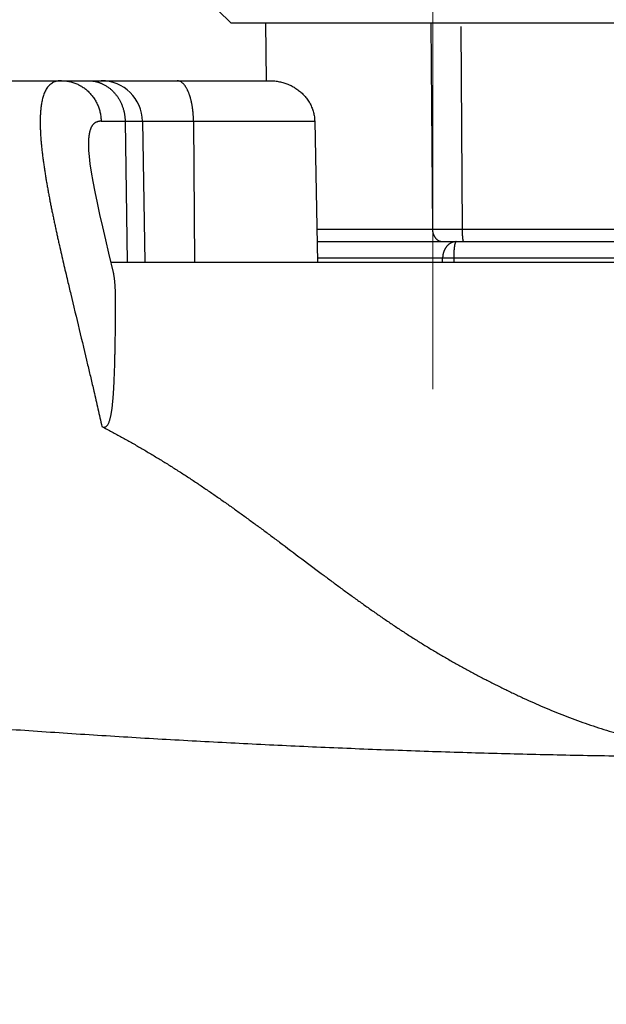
# Model space of a CAD drawing. Header units: millimetres. Extents: x 0 to 1076, y 0 to 742.
# Tile 96 of 134: x 327 to 334, y 387 to 399. Entities that reach past the tile are written whole.
import ezdxf

# ---------------------------------------------------------------- set-up
doc = ezdxf.new("R2010")
doc.units = ezdxf.units.MM
doc.header["$LTSCALE"] = 0.454724
doc.linetypes.add('CENTER', pattern=[50.8, 31.75, -6.35, 6.35, -6.35])
doc.layers.add('NoLayerName_001', color=7, linetype='Continuous')
doc.layers.add('NoLayerName_007', color=7, linetype='Continuous')
doc.styles.get("Standard").update_dxf_attribs({"font": 'txt', "bigfont": 'extfont2'})
doc.dimstyles.get("Standard").update_dxf_attribs({"dimtxt": 2.5, "dimasz": 2.5, "dimexe": 1, "dimexo": 1, "dimtad": 1, "dimdec": 3, "dimzin": 0, "dimdsep": 46, "dimtxsty": 'Standard', "dimcen": 2.5, "dimadec": 3, "dimazin": 0, "dimtfac": 0.75, "dimtdec": 3, "dimtmove": 0, "dimatfit": 3, "dimfxl": 1, "dimarcsym": 0})

# ---------------------------------------------------------------- blocks, each defined once
blk = doc.blocks.new('_OPEN30')
at = {"color": 0, "linetype": 'ByBlock', "lineweight": -2}
for p, q in [((-1, 0.267949), (0, 0)), ((0, 0), (-1, -0.267949)), ((0, 0), (-1, 0))]:
    blk.add_line(p, q, dxfattribs=at)
blk = doc.blocks.new('*D111')
at = {"layer": 'Defpoints', "color": 0}
for p in [(300, 434.643), (425, 422.9), (300, 319.3)]:
    blk.add_point(p, dxfattribs=at)
at = {"layer": 'NoLayerName_001', "color": 0, "linetype": 'Continuous', "lineweight": 13}
for p, q in [((300, 432.143), (300, 316.8)), ((425, 420.4), (425, 316.8)), ((421.25, 319.3), (303.75, 319.3))]:
    blk.add_line(p, q, dxfattribs=at)
at = {"layer": 'NoLayerName_001', "color": 0, "lineweight": 13, "xscale": 3.75, "yscale": 3.75, "zscale": 3.75, "rotation": 180}
blk.add_blockref('_OPEN30', (300, 319.3), dxfattribs=at)
at = {"layer": 'NoLayerName_001', "color": 0, "lineweight": 13, "xscale": 3.75, "yscale": 3.75, "zscale": 3.75}
blk.add_blockref('_OPEN30', (425, 319.3), dxfattribs=at)
at = {"layer": 'NoLayerName_001', "color": 0, "lineweight": 13, "insert": (362.5, 326.175), "char_height": 8.75, "attachment_point": 5}
blk.add_mtext('\\W0.8000;125', dxfattribs=at)

msp = doc.modelspace()

# ---------------------------------------------------------------- linework, layer by layer
at = {"layer": 'NoLayerName_001', "color": 4, "linetype": 'CENTER', "lineweight": 13}
msp.add_line((332.1, 408.499999), (332.1, 393.499999), dxfattribs=at)
at = {"layer": 'NoLayerName_001', "color": 4, "linetype": 'Continuous', "lineweight": 25}
for q in [(329.350568, 398.800001), (334.550568, 398.500001)]:
    msp.add_line((329.650568, 398.500001), q, dxfattribs=at)
at = {"layer": 'NoLayerName_001', "color": 60, "linetype": 'Continuous', "lineweight": 25}
for p, q in [((330.083048, 397.799687), (330.076936, 398.500001)), ((332.075633, 398.500001), (332.094519, 395.998691)), ((332.437601, 398.457624), (332.453756, 395.999215)), ((323.550062, 397.8), (330.118906, 397.8)), ((328.08052, 397.308726), (330.667654, 397.308726)), ((328.370933, 397.308726), (328.397581, 395.6)), ((328.580859, 397.308726), (328.610685, 395.6)), ((329.199328, 397.308726), (329.211221, 395.6)), ((330.667654, 397.308726), (330.70022, 395.6)), ((327.925727, 396.994192), (327.925737, 396.993601)), ((332.094519, 395.998691), (330.692621, 395.998691)), ((332.453757, 395.999215), (332.094522, 395.998691)), ((335.183419, 395.999215), (332.453756, 395.999215)), ((330.695455, 395.85), (354.000062, 395.85)), ((328.170741, 395.711005), (328.231501, 395.460786)), ((336.188248, 395.65), (330.699266, 395.65)), ((332.217684, 395.6), (332.217653, 395.65)), ((332.355376, 395.6), (332.355341, 395.650163)), ((328.19763, 395.6), (335.999394, 395.6))]:
    msp.add_line(p, q, dxfattribs=at)
msp.add_lwpolyline([(327.925726, 396.994329), (327.927355, 396.952525), (327.933392, 396.879651), (327.944078, 396.791945), (327.959476, 396.69053), (327.979269, 396.57743), (328.003129, 396.453675), (328.030647, 396.320664), (328.061503, 396.179186), (328.09532, 396.03018), (328.131835, 395.873969), (328.170741, 395.711005)], dxfattribs=at)
msp.add_arc((328.080935, 397.3), 0.5, 1.0000072, 90.0002489, dxfattribs=at)
for points, knots in [([(327.59954, 397.799998), (327.581168, 397.798019), (327.543985, 397.797261), (327.491383, 397.777052), (327.447473, 397.742691), (327.414418, 397.698115), (327.390377, 397.648416), (327.373086, 397.596084), (327.360566, 397.542454), (327.351872, 397.488051), (327.346287, 397.433233), (327.342957, 397.378251), (327.34149, 397.32323), (327.341652, 397.268219), (327.343167, 397.213239), (327.345759, 397.158301), (327.349319, 397.103416), (327.353754, 397.048592), (327.358971, 396.993836), (327.36487, 396.939151), (327.371376, 396.884538), (327.378449, 396.829999), (327.38604, 396.775531), (327.394104, 396.721132), (327.402594, 396.666798), (327.41147, 396.612527), (327.420704, 396.558315), (327.430265, 396.50416), (327.440124, 396.450059), (327.450251, 396.396007), (327.460616, 396.342001), (327.471206, 396.288039), (327.482007, 396.23412), (327.493007, 396.18024), (327.504195, 396.126398), (327.515556, 396.072592), (327.527078, 396.018819), (327.538749, 395.965078), (327.550559, 395.911366), (327.562479, 395.857679), (327.570532, 395.821911), (327.574545, 395.804024)], [0, 0, 0, 0, 0.055434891, 0.110656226, 0.16560863, 0.220606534, 0.275615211, 0.330620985, 0.385623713, 0.440673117, 0.495788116, 0.550865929, 0.605883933, 0.660882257, 0.715878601, 0.770873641, 0.82587052, 0.880872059, 0.935876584, 0.990878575, 1.045875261, 1.10086945, 1.155862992, 1.210856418, 1.265849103, 1.320840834, 1.37583254, 1.430824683, 1.48581718, 1.540809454, 1.595800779, 1.650791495, 1.705782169, 1.760773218, 1.815764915, 1.870757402, 1.925750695, 1.980744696, 2.035739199, 2.090733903, 2.145728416, 2.145728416, 2.145728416, 2.145728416]), ([(327.59954, 397.8), (327.60796, 397.799765), (327.624837, 397.799635), (327.650092, 397.797387), (327.67525, 397.793935), (327.70022, 397.789076), (327.724916, 397.782887), (327.74925, 397.77537), (327.773136, 397.766551), (327.796488, 397.756439), (327.819236, 397.745074), (327.84133, 397.732509), (327.862718, 397.718791), (327.883349, 397.703968), (327.903172, 397.68809), (327.922137, 397.671203), (327.940192, 397.653355), (327.957292, 397.634594), (327.973403, 397.61498), (327.988497, 397.594566), (328.002542, 397.57341), (328.015509, 397.551566), (328.027367, 397.52909), (328.038087, 397.506038), (328.047634, 397.482465), (328.055993, 397.458439), (328.063158, 397.434031), (328.069115, 397.409312), (328.07387, 397.384354), (328.07736, 397.359226), (328.079774, 397.334006), (328.080171, 397.317141), (328.08052, 397.308726)], [0, 0, 0, 0, 0.025269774, 0.0506064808, 0.0759972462, 0.1014272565, 0.1268806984, 0.1523416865, 0.1777951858, 0.2032288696, 0.2286438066, 0.2540472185, 0.2794436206, 0.304835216, 0.3302224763, 0.3556047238, 0.3809807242, 0.4063515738, 0.431722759, 0.457098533, 0.4824815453, 0.507873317, 0.5332747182, 0.5586864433, 0.5841091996, 0.6095398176, 0.6349704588, 0.6603912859, 0.6857911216, 0.7111580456, 0.7364799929, 0.7617453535, 0.7617453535, 0.7617453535, 0.7617453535]), ([(327.924277, 397.8), (327.927175, 397.799968), (327.932974, 397.799951), (327.941667, 397.799643), (327.950355, 397.799167), (327.959035, 397.798493), (327.967704, 397.797629), (327.976361, 397.796575), (327.985, 397.795331), (327.993617, 397.793901), (328.002207, 397.792285), (328.010764, 397.790486), (328.019284, 397.788505), (328.027762, 397.786344), (328.036191, 397.784005), (328.044568, 397.78149), (328.052888, 397.7788), (328.061144, 397.775938), (328.069332, 397.772906), (328.077446, 397.7697), (328.08549, 397.766347), (328.090777, 397.763948), (328.093428, 397.76277)], [0, 0, 0, 0, 0.0086966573, 0.0173935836, 0.0260930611, 0.0347973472, 0.0435086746, 0.052228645, 0.0609566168, 0.0696913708, 0.0784316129, 0.0871759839, 0.0959230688, 0.1046714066, 0.1134194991, 0.122165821, 0.1309088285, 0.1396469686, 0.1483786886, 0.1571024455, 0.1658167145, 0.1745199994, 0.1745199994, 0.1745199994, 0.1745199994]), ([(328.093428, 397.76277), (328.099021, 397.760059), (328.110307, 397.754814), (328.1267, 397.745852), (328.142757, 397.736266), (328.158392, 397.725969), (328.173593, 397.715022), (328.188328, 397.703448), (328.202571, 397.691281), (328.216296, 397.678547), (328.229488, 397.665276), (328.242138, 397.651498), (328.254236, 397.637239), (328.265773, 397.622525), (328.27674, 397.607385), (328.287129, 397.591846), (328.296931, 397.575933), (328.30614, 397.559672), (328.314751, 397.543088), (328.322761, 397.526203), (328.330168, 397.509041), (328.336968, 397.491625), (328.343159, 397.473978), (328.348736, 397.456124), (328.353697, 397.438086), (328.358039, 397.419889), (328.361762, 397.401557), (328.364864, 397.383114), (328.367348, 397.364586), (328.369188, 397.345996), (328.370481, 397.327373), (328.370731, 397.314938), (328.370933, 397.308726)], [0, 0, 0, 0, 0.0186464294, 0.0373204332, 0.0560187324, 0.074736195, 0.0934661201, 0.1122005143, 0.1309303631, 0.1496473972, 0.1683529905, 0.1870515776, 0.2057461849, 0.2244385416, 0.2431292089, 0.2618177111, 0.2805027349, 0.2991847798, 0.3178668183, 0.3365511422, 0.3552392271, 0.3739318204, 0.3926290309, 0.4113304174, 0.4300350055, 0.4487407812, 0.4674449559, 0.4861443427, 0.5048354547, 0.5235146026, 0.54217799, 0.5608218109, 0.5608218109, 0.5608218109, 0.5608218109]), ([(329.067866, 397.770135), (329.06464, 397.772834), (329.058365, 397.778446), (329.047909, 397.785567), (329.03678, 397.791643), (329.024939, 397.796213), (329.012617, 397.799428), (329.004164, 397.799651), (328.999984, 397.8)], [0, 0, 0, 0, 0.01261611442, 0.02522124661, 0.0378599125, 0.05056596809, 0.06323887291, 0.0758213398, 0.0758213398, 0.0758213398, 0.0758213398]), ([(329.199328, 397.308726), (329.199279, 397.312913), (329.19921, 397.321289), (329.198927, 397.333852), (329.198534, 397.346416), (329.19801, 397.358978), (329.197358, 397.371536), (329.196576, 397.384088), (329.195661, 397.396632), (329.194612, 397.409166), (329.193427, 397.421688), (329.192104, 397.434195), (329.190641, 397.446685), (329.189036, 397.459157), (329.187288, 397.471608), (329.185394, 397.484036), (329.183353, 397.496439), (329.181163, 397.508815), (329.178818, 397.52116), (329.176312, 397.533472), (329.17364, 397.545748), (329.170794, 397.557984), (329.16777, 397.570178), (329.164561, 397.582325), (329.161162, 397.594422), (329.15756, 397.606462), (329.153743, 397.618435), (329.1497, 397.630334), (329.145419, 397.642149), (329.140886, 397.653873), (329.136093, 397.665494), (329.131017, 397.676997), (329.125634, 397.688358), (329.119918, 397.699556), (329.113845, 397.710569), (329.107397, 397.721374), (329.10054, 397.731928), (329.093222, 397.742172), (329.085367, 397.752007), (329.077024, 397.761463), (329.070872, 397.767194), (329.067866, 397.770135)], [0, 0, 0, 0, 0.0125616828, 0.025127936, 0.0376978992, 0.0502707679, 0.0628457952, 0.0754222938, 0.0879996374, 0.1005772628, 0.1131546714, 0.1257314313, 0.1383071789, 0.1508816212, 0.1634545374, 0.1760257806, 0.1885952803, 0.2011630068, 0.2137288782, 0.2262929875, 0.2388556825, 0.2514175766, 0.2639795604, 0.2765428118, 0.2891081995, 0.3016745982, 0.3142409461, 0.3268069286, 0.3393730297, 0.3519405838, 0.3645112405, 0.3770830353, 0.3896537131, 0.4022235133, 0.4147954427, 0.4273753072, 0.4399616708, 0.4525448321, 0.4651247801, 0.4777143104, 0.4903305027, 0.4903305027, 0.4903305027, 0.4903305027]), ([(330.118906, 397.8), (330.127919, 397.799798), (330.145973, 397.799689), (330.173013, 397.797751), (330.199986, 397.794754), (330.226824, 397.790506), (330.253461, 397.78506), (330.279831, 397.7784), (330.305871, 397.770533), (330.331512, 397.761455), (330.356691, 397.751176), (330.381347, 397.739716), (330.405418, 397.72709), (330.428842, 397.713316), (330.451558, 397.698412), (330.473503, 397.682393), (330.494616, 397.665278), (330.514827, 397.64709), (330.534075, 397.62787), (330.552293, 397.607661), (330.569411, 397.586507), (330.585362, 397.564454), (330.600077, 397.541544), (330.613488, 397.517824), (330.625518, 397.493342), (330.636117, 397.468178), (330.645261, 397.442436), (330.652909, 397.416222), (330.659047, 397.389641), (330.663572, 397.362799), (330.666709, 397.33581), (330.667207, 397.317736), (330.667654, 397.308726)], [0, 0, 0, 0, 0.0270475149, 0.0541452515, 0.0812817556, 0.1084460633, 0.1356281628, 0.1628194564, 0.1900132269, 0.217205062, 0.244391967, 0.2715713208, 0.2987417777, 0.3259037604, 0.3530599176, 0.3802155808, 0.4073792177, 0.4345587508, 0.4617496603, 0.4889461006, 0.5161451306, 0.5433474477, 0.5705581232, 0.5977873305, 0.6250501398, 0.6523464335, 0.679656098, 0.7069568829, 0.7342265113, 0.761444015, 0.7885910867, 0.8156534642, 0.8156534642, 0.8156534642, 0.8156534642]), ([(328.08052, 397.308726), (328.077225, 397.30863), (328.0706, 397.308579), (328.060676, 397.307644), (328.050783, 397.306157), (328.041007, 397.303992), (328.031431, 397.301143), (328.022139, 397.297569), (328.013215, 397.29324), (328.004752, 397.288113), (327.996821, 397.282213), (327.989434, 397.275647), (327.98261, 397.268503), (327.976362, 397.260861), (327.970677, 397.252799), (327.965519, 397.244391), (327.960853, 397.235702), (327.956634, 397.226793), (327.952831, 397.217705), (327.949412, 397.20847), (327.946342, 397.199114), (327.943588, 397.18966), (327.941113, 397.180133), (327.938894, 397.170547), (327.936911, 397.16091), (327.935145, 397.151231), (327.933574, 397.141517), (327.932179, 397.131777), (327.930937, 397.122016), (327.929844, 397.112239), (327.928891, 397.102446), (327.928072, 397.09264), (327.92738, 397.082823), (327.926808, 397.072997), (327.926349, 397.063163), (327.925997, 397.053323), (327.925742, 397.04348), (327.925582, 397.033634), (327.925498, 397.023789), (327.925517, 397.017226), (327.925518, 397.013945)], [0, 0, 0, 0, 0.0098892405, 0.0198619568, 0.0298735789, 0.0398869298, 0.0498742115, 0.0598192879, 0.0697202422, 0.0795919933, 0.0894591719, 0.0993323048, 0.109206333, 0.1190667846, 0.1289201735, 0.1387781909, 0.1486398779, 0.1584942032, 0.1683395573, 0.1781836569, 0.1880295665, 0.1978757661, 0.2077175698, 0.2175554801, 0.2273927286, 0.2372309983, 0.2470705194, 0.256910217, 0.2667486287, 0.2765864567, 0.2864247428, 0.296264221, 0.3061053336, 0.3159482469, 0.3257928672, 0.335638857, 0.3454856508, 0.355332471, 0.3651783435, 0.3750221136, 0.3750221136, 0.3750221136, 0.3750221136]), ([(327.925518, 397.013945), (327.925541, 397.010665), (327.925568, 397.004106), (327.92568, 396.997548), (327.925725, 396.99427)], [0, 0, 0, 0, 0.00984034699, 0.0196758, 0.0196758, 0.0196758, 0.0196758]), ([(332.094519, 395.998691), (332.094583, 395.996316), (332.094643, 395.991559), (332.095148, 395.984436), (332.095901, 395.977327), (332.096949, 395.970247), (332.09828, 395.963211), (332.099899, 395.956231), (332.101804, 395.949323), (332.103998, 395.942499), (332.10648, 395.935775), (332.109251, 395.929166), (332.11231, 395.922687), (332.115657, 395.916357), (332.119293, 395.91019), (332.123216, 395.904203), (332.127427, 395.898412), (332.131924, 395.892836), (332.136705, 395.887493), (332.141762, 395.882405), (332.147088, 395.877597), (332.152673, 395.873095), (332.15851, 395.868923), (332.164588, 395.865107), (332.1709, 395.861672), (332.177431, 395.858647), (332.18415, 395.856046), (332.191025, 395.853883), (332.198018, 395.852169), (332.205094, 395.850941), (332.212216, 395.850133), (332.216984, 395.850085), (332.21936, 395.85)], [0, 0, 0, 0, 0.0071276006, 0.014266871, 0.0214152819, 0.0285704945, 0.0357304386, 0.042893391, 0.0500580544, 0.057223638, 0.0643896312, 0.0715544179, 0.0787165, 0.0858752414, 0.0930309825, 0.1001851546, 0.1073403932, 0.1145006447, 0.1216685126, 0.1288400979, 0.1360117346, 0.1431817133, 0.150350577, 0.1575214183, 0.1647001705, 0.1718936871, 0.1790974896, 0.1863022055, 0.1934989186, 0.2006797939, 0.2078387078, 0.2149719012, 0.2149719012, 0.2149719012, 0.2149719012]), ([(332.453756, 395.999215), (332.453759, 395.997948), (332.453761, 395.995416), (332.45378, 395.991617), (332.453809, 395.987819), (332.453849, 395.984021), (332.4539, 395.980224), (332.453963, 395.976426), (332.454037, 395.972629), (332.454123, 395.968831), (332.454221, 395.965034), (332.454331, 395.961236), (332.454453, 395.957438), (332.454588, 395.95364), (332.454736, 395.949842), (332.454897, 395.946044), (332.45507, 395.942245), (332.455257, 395.938446), (332.455458, 395.934647), (332.455674, 395.930848), (332.455906, 395.927051), (332.456155, 395.923255), (332.456422, 395.919462), (332.456707, 395.915671), (332.457012, 395.911883), (332.457336, 395.908098), (332.457683, 395.904318), (332.458051, 395.900543), (332.458442, 395.896772), (332.458857, 395.893007), (332.459299, 395.889245), (332.459776, 395.885486), (332.4603, 395.881724), (332.460881, 395.877956), (332.461527, 395.874183), (332.462246, 395.87042), (332.463026, 395.866689), (332.463894, 395.863033), (332.464755, 395.859405), (332.465622, 395.85709), (332.466021, 395.855916)], [0, 0, 0, 0, 0.0037987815, 0.0075972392, 0.0113954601, 0.015193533, 0.0189915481, 0.0227895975, 0.026587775, 0.0303861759, 0.0341848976, 0.0379840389, 0.0417837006, 0.0455839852, 0.0493849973, 0.053186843, 0.0569896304, 0.060793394, 0.0645978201, 0.0684025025, 0.0722070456, 0.0760110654, 0.0798141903, 0.0836160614, 0.0874163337, 0.0912146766, 0.0950107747, 0.0988043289, 0.1025950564, 0.106382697, 0.1101683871, 0.1139567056, 0.1177529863, 0.1215628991, 0.1253924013, 0.1292346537, 0.1330572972, 0.1368252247, 0.1405105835, 0.1442292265, 0.1442292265, 0.1442292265, 0.1442292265]), ([(332.466021, 395.855916), (332.466632, 395.854713), (332.467359, 395.852016), (332.469838, 395.850769), (332.470829, 395.85)], [0, 0, 0, 0, 0.004049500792, 0.007812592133, 0.007812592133, 0.007812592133, 0.007812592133]), ([(327.574545, 395.804024), (327.582665, 395.768273), (327.598824, 395.696752), (327.623549, 395.589584), (327.648505, 395.482472), (327.6779, 395.357575), (327.766897, 394.983076), (327.861888, 394.591163), (327.954546, 394.198693), (327.987931, 394.055903), (328.016882, 393.930901), (328.041493, 393.82371), (328.065921, 393.716477), (328.081979, 393.644937), (328.090036, 393.609174)], [0, 0, 0, 0, 0.109986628, 0.219969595, 0.329950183, 0.439929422, 0.604897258, 1.484732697, 1.649703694, 1.814674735, 1.924655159, 2.034635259, 2.144615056, 2.25459467, 2.25459467, 2.25459467, 2.25459467]), ([(332.341063, 395.843251), (332.338505, 395.842352), (332.333345, 395.840657), (332.325826, 395.83749), (332.318454, 395.833971), (332.311273, 395.83005), (332.304296, 395.825765), (332.297546, 395.82113), (332.291042, 395.816165), (332.2848, 395.810884), (332.278828, 395.805312), (332.273127, 395.799466), (332.267701, 395.793366), (332.262552, 395.787031), (332.257683, 395.780481), (332.253095, 395.773733), (332.248791, 395.766805), (332.24477, 395.759712), (332.241032, 395.752467), (332.237574, 395.745084), (332.234396, 395.737573), (332.231495, 395.729948), (332.22887, 395.722221), (332.226518, 395.714405), (332.224439, 395.706511), (332.222634, 395.69855), (332.221102, 395.690534), (332.219848, 395.682474), (332.218867, 395.67438), (332.218174, 395.666262), (332.217725, 395.658134), (332.2177, 395.65271), (332.217653, 395.65)], [0, 0, 0, 0, 0.0081339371, 0.0162857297, 0.0244532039, 0.0326326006, 0.0408188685, 0.0490059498, 0.0571870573, 0.0653577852, 0.0735218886, 0.081683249, 0.0898441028, 0.0980051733, 0.1061658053, 0.1143240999, 0.1224775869, 0.1306275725, 0.1387769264, 0.1469276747, 0.1550810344, 0.163237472, 0.1713967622, 0.1795580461, 0.1877200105, 0.1958814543, 0.2040411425, 0.2121977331, 0.2203498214, 0.2284959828, 0.2366348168, 0.2447649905, 0.2447649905, 0.2447649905, 0.2447649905]), ([(332.383456, 395.85), (332.382502, 395.849989), (332.380591, 395.849984), (332.377726, 395.849883), (332.37486, 395.849727), (332.371995, 395.849508), (332.369133, 395.849229), (332.366276, 395.84889), (332.363425, 395.848491), (332.360583, 395.848034), (332.35775, 395.84752), (332.354929, 395.846948), (332.352122, 395.84632), (332.34933, 395.845637), (332.346555, 395.844897), (332.343797, 395.84411), (332.341975, 395.843533), (332.341063, 395.843251)], [0, 0, 0, 0, 0.00286368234, 0.00573093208, 0.00860135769, 0.01147451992, 0.01434993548, 0.01722708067, 0.0201053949, 0.0229842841, 0.02586312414, 0.0287412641, 0.03161802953, 0.03449272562, 0.03736464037, 0.04023304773, 0.04309721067, 0.04309721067, 0.04309721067, 0.04309721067]), ([(332.355341, 395.650163), (332.355345, 395.652117), (332.355348, 395.656025), (332.355387, 395.661888), (332.355448, 395.667751), (332.355535, 395.673615), (332.355647, 395.679479), (332.355784, 395.685342), (332.355946, 395.691204), (332.356134, 395.697064), (332.356347, 395.702922), (332.356587, 395.708777), (332.356853, 395.714628), (332.357146, 395.720475), (332.357465, 395.726317), (332.357811, 395.732155), (332.358186, 395.737989), (332.358595, 395.74382), (332.35904, 395.74965), (332.359525, 395.755478), (332.360052, 395.761308), (332.360625, 395.767138), (332.361247, 395.772972), (332.36192, 395.77881), (332.36265, 395.784653), (332.363437, 395.790502), (332.364285, 395.796353), (332.365207, 395.802199), (332.366219, 395.808025), (332.367335, 395.813814), (332.368573, 395.819552), (332.369941, 395.825227), (332.371478, 395.830807), (332.373119, 395.836363), (332.375272, 395.841756), (332.377959, 395.847347), (332.381816, 395.848956), (332.383456, 395.85)], [0, 0, 0, 0, 0.0058612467, 0.0117241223, 0.0175881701, 0.0234529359, 0.0293179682, 0.0351828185, 0.0410470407, 0.046910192, 0.0527718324, 0.058631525, 0.064488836, 0.0703433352, 0.0761945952, 0.0820424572, 0.0878880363, 0.0937328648, 0.0995785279, 0.1054266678, 0.1112789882, 0.1171372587, 0.1230033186, 0.1288790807, 0.1347665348, 0.1406677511, 0.1465834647, 0.1525051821, 0.1584211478, 0.1643204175, 0.1701930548, 0.1760303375, 0.1818249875, 0.1875720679, 0.1933410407, 0.1994497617, 0.2052818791, 0.2052818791, 0.2052818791, 0.2052818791]), ([(328.238302, 395.428085), (328.237268, 395.43356), (328.235391, 395.444548), (328.232753, 395.455379), (328.231529, 395.460813)], [0, 0, 0, 0, 0.01671650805, 0.03342673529, 0.03342673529, 0.03342673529, 0.03342673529]), ([(328.239413, 394.192293), (328.239854, 394.203425), (328.240763, 394.22569), (328.241971, 394.259092), (328.243103, 394.292496), (328.244149, 394.325903), (328.245122, 394.359313), (328.246182, 394.398293), (328.247296, 394.442843), (328.248432, 394.492966), (328.249582, 394.54866), (328.250826, 394.615497), (328.252034, 394.687906), (328.253101, 394.760316), (328.253956, 394.827157), (328.254616, 394.888428), (328.255049, 394.938558), (328.255307, 394.977549), (328.255465, 395.010972), (328.255553, 395.044397), (328.255561, 395.077825), (328.255498, 395.105683), (328.255393, 395.127971), (328.255277, 395.144687), (328.255116, 395.161402), (328.254903, 395.178117), (328.254631, 395.19483), (328.25429, 395.21154), (328.253874, 395.228248), (328.253375, 395.244952), (328.252784, 395.261652), (328.252095, 395.278348), (328.251298, 395.295039), (328.250389, 395.311724), (328.249342, 395.328401), (328.248128, 395.345069), (328.246716, 395.361725), (328.245079, 395.378366), (328.243177, 395.394985), (328.241021, 395.411577), (328.239174, 395.422578), (328.238302, 395.428085)], [0, 0, 0, 0, 0.033423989, 0.066847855, 0.10027156, 0.133695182, 0.167118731, 0.200542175, 0.250677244, 0.300812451, 0.350947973, 0.417795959, 0.501356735, 0.568204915, 0.635051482, 0.701895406, 0.752027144, 0.785448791, 0.818871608, 0.852296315, 0.885723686, 0.919154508, 0.935871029, 0.952587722, 0.969304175, 0.986020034, 1.002735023, 1.019448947, 1.036161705, 1.052873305, 1.069583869, 1.086293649, 1.103003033, 1.119712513, 1.136422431, 1.153133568, 1.169847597, 1.186567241, 1.203295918, 1.220028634, 1.236755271, 1.236755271, 1.236755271, 1.236755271]), ([(328.090036, 393.609174), (328.095236, 393.607165), (328.105251, 393.601886), (328.122614, 393.601524), (328.138619, 393.607812), (328.151715, 393.61888), (328.161615, 393.632678), (328.169301, 393.647591), (328.176083, 393.662871), (328.181766, 393.678607), (328.186695, 393.694586), (328.191053, 393.710726), (328.19494, 393.726983), (328.198459, 393.743322), (328.201657, 393.759727), (328.204586, 393.776182), (328.207274, 393.792678), (328.20975, 393.809208), (328.212042, 393.825765), (328.214181, 393.842341), (328.216181, 393.858934), (328.218052, 393.875541), (328.219807, 393.892161), (328.221457, 393.908791), (328.223012, 393.925431), (328.224478, 393.942079), (328.225863, 393.958733), (328.227174, 393.975394), (328.228417, 393.99206), (328.229596, 394.00873), (328.230716, 394.025404), (328.231781, 394.042082), (328.232795, 394.058763), (328.233761, 394.075447), (328.234682, 394.092134), (328.235562, 394.108822), (328.236403, 394.125513), (328.237208, 394.142206), (328.237976, 394.1589), (328.238715, 394.175595), (328.239178, 394.186727), (328.239413, 394.192293)], [0, 0, 0, 0, 0.0167239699, 0.0334590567, 0.0502104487, 0.0672933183, 0.0841591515, 0.1008427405, 0.1175635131, 0.1342815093, 0.1510020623, 0.1677160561, 0.1844288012, 0.2011413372, 0.2178542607, 0.234566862, 0.2512800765, 0.2679943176, 0.2847088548, 0.3014223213, 0.3181348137, 0.3348469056, 0.351558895, 0.3682708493, 0.3849828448, 0.4016949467, 0.4184071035, 0.4351191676, 0.4518311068, 0.4685430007, 0.4852548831, 0.5019667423, 0.5186785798, 0.5353904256, 0.5521022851, 0.5688141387, 0.5855259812, 0.6022378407, 0.6189497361, 0.6356616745, 0.6523736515, 0.6523736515, 0.6523736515, 0.6523736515]), ([(328.090007, 393.609181), (328.1299, 393.58823), (328.209891, 393.546697), (328.328695, 393.482148), (328.44681, 393.416318), (328.564112, 393.349018), (328.680642, 393.280369), (328.796397, 393.210412), (328.911384, 393.139206), (329.025609, 393.066807), (329.139081, 392.993267), (329.251819, 392.918645), (329.363858, 392.843003), (329.475234, 392.766403), (329.585982, 392.688901), (329.696144, 392.610566), (329.805793, 392.531509), (329.915001, 392.451839), (330.023838, 392.371662), (330.132378, 392.291086), (330.38511, 392.10238), (330.636786, 391.912266), (330.889977, 391.724182), (330.998776, 391.643962), (331.107938, 391.564233), (331.217549, 391.48512), (331.327694, 391.406749), (331.438454, 391.329247), (331.549912, 391.252744), (331.662123, 391.177345), (331.775132, 391.103146), (331.88898, 391.030244), (332.003717, 390.958748), (332.119357, 390.888719), (332.235855, 390.820124), (332.353178, 390.752946), (332.47129, 390.687168), (332.590148, 390.622752), (332.709763, 390.55976), (332.83001, 390.497972), (332.910851, 390.458127), (332.951188, 390.438036)], [0, 0, 0, 0, 0.135182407, 0.270383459, 0.405602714, 0.540837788, 0.676084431, 0.811336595, 0.946586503, 1.081824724, 1.21704071, 1.352233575, 1.487412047, 1.622583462, 1.75775335, 1.892925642, 2.028102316, 2.163282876, 2.298464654, 2.433644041, 2.568821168, 3.244691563, 3.37986441, 3.51503949, 3.650217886, 3.785396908, 3.920575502, 4.055755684, 4.190941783, 4.326131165, 4.4613191, 4.596504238, 4.731688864, 4.866876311, 5.002066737, 5.137258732, 5.272449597, 5.407636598, 5.542821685, 5.678008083, 5.81319877, 5.81319877, 5.81319877, 5.81319877]), ([(332.951188, 390.438036), (332.991754, 390.418406), (333.072718, 390.378795), (333.195169, 390.321474), (333.318274, 390.265585), (333.442177, 390.21149), (333.566886, 390.159278), (333.692437, 390.109113), (333.818842, 390.061122), (333.946112, 390.015444), (334.074254, 389.972209), (334.203275, 389.931573), (334.333127, 389.893557), (334.463742, 389.85813), (334.595054, 389.825273), (334.726993, 389.794965), (334.859492, 389.767185), (334.992483, 389.741913), (335.125899, 389.71913), (335.259672, 389.698809), (335.393752, 389.680944), (335.528081, 389.665336), (335.662618, 389.651755), (335.797328, 389.639978), (335.932176, 389.629782), (336.067128, 389.620936), (336.202148, 389.613237), (336.337199, 389.606378), (336.427255, 389.602422), (336.472275, 389.600368)], [0, 0, 0, 0, 0.135197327, 0.270396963, 0.405592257, 0.540782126, 0.675971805, 0.811167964, 0.946368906, 1.081577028, 1.216801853, 1.352058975, 1.487353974, 1.622682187, 1.7580365, 1.893407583, 2.028783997, 2.16415231, 2.299497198, 2.434801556, 2.570052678, 2.705271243, 2.840482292, 2.975700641, 3.110931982, 3.246174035, 3.381417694, 3.516648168, 3.651846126, 3.651846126, 3.651846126, 3.651846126])]:
    msp.add_open_spline(points, degree=3, knots=knots, dxfattribs=at)
at = {"layer": 'NoLayerName_007', "color": 60, "linetype": 'Continuous', "lineweight": 25}
msp.add_open_spline([(336.472366, 389.600021), (336.333434, 389.600292), (336.055569, 389.600542), (335.638773, 389.602671), (335.221983, 389.605879), (334.805201, 389.610379), (334.388435, 389.616145), (333.971689, 389.623213), (333.554967, 389.631605), (333.138276, 389.641346), (332.721619, 389.652461), (332.305002, 389.664937), (331.888428, 389.678761), (331.4719, 389.69392), (331.055423, 389.7104), (330.639, 389.728188), (330.222635, 389.747271), (329.806331, 389.767636), (329.390092, 389.789271), (328.973921, 389.812167), (328.55782, 389.836317), (328.141793, 389.86171), (327.725843, 389.888338), (327.309972, 389.916193), (326.894182, 389.945264), (326.478479, 389.975547), (326.062867, 390.007059), (325.647352, 390.039822), (325.23194, 390.073839), (324.816641, 390.109182), (324.401442, 390.14566), (324.12476, 390.171269), (323.986405, 390.183912)], degree=3, knots=[0, 0, 0, 0, 0.416795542, 0.833595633, 1.250398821, 1.667203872, 2.08400977, 2.500815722, 2.917621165, 3.334425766, 3.751229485, 4.168032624, 4.584835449, 5.001638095, 5.418440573, 5.835242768, 6.252044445, 6.668845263, 7.085645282, 7.502445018, 7.919244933, 8.336045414, 8.752846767, 9.169649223, 9.586452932, 10.003257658, 10.420062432, 10.836866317, 11.25366854, 11.67046849, 12.087265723, 12.504059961, 12.504059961, 12.504059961, 12.504059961], dxfattribs=at)

# ---------------------------------------------------------------- dimensions: what is measured, and where the dimension line sits
at = {"layer": 'NoLayerName_001', "color": 3, "linetype": 'Continuous', "lineweight": 13}
dim = msp.add_linear_dim(base=(300.000001, 319.300203), p1=(425, 422.9), p2=(300.000001, 434.642756), angle=180, text='\\W0.8000;<>', dimstyle='Standard', override={"dimtxt": 8.75, "dimasz": 3.75, "dimexe": 2.5, "dimexo": 2.5, "dimgap": 2.5, "dimzin": 8, "dimblk": 'OPEN30', "dimclrd": 0, "dimclre": 0, "dimclrt": 0, "dimtp": 0, "dimtm": 0, "dimlwd": 13, "dimlwe": 13}, dxfattribs=at)
dim.commit()
dim.dimension.update_dxf_attribs({"geometry": '*D111', "text_midpoint": (362.5, 319.300203), "dimtype": 160})

doc.saveas('drawing.dxf')
